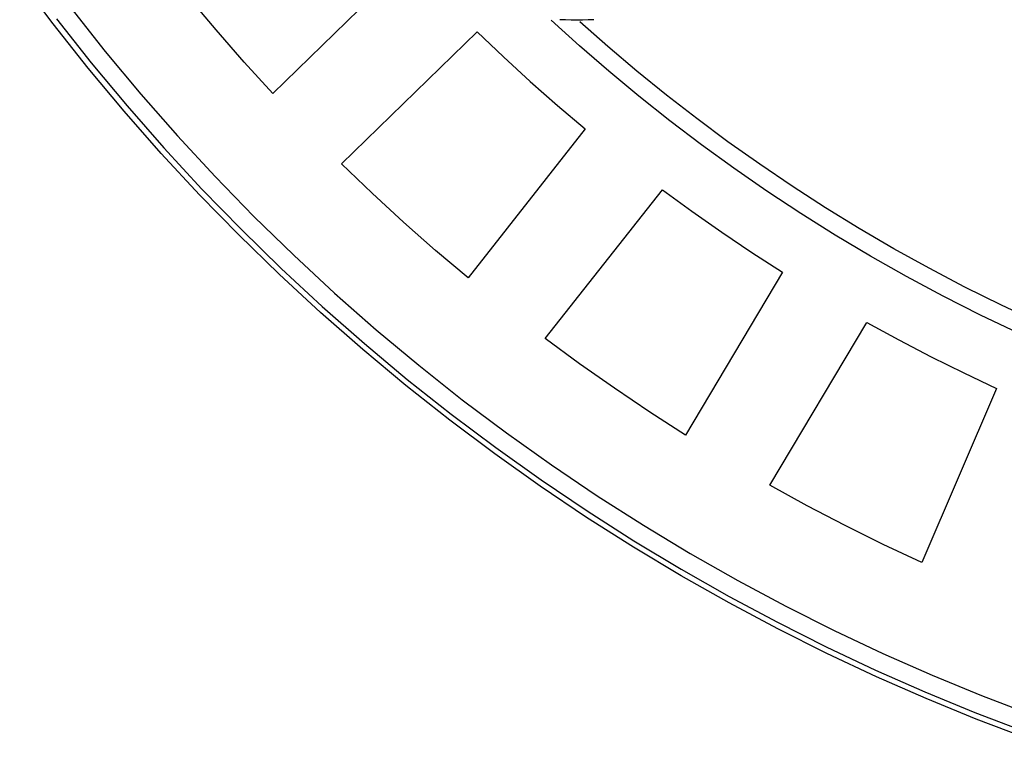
# Model space of a CAD drawing. Header units: millimetres. Extents: x 129 to 629, y 1269 to 1769.
# Tile 49 of 87: x 472 to 499, y 1373 to 1392. Entities that reach past the tile are written whole.
import ezdxf

# ---------------------------------------------------------------- set-up
doc = ezdxf.new("R2010")
doc.units = ezdxf.units.MM
doc.layers.add('ROXX_B.FLEX mini', color=7, linetype='Continuous', true_color=0x000000)

msp = doc.modelspace()

# ---------------------------------------------------------------- linework, layer by layer
at = {"layer": 'ROXX_B.FLEX mini', "color": 18, "lineweight": -3, "true_color": 0x000000}
for points in [[(478.813, 1390.297), (478.022, 1391.166), (477.249, 1392.053), (476.495, 1392.955), (475.759, 1393.872)], [(482.556, 1393.947), (478.813, 1390.297)], [(473.245, 1392.66), (474.192, 1391.46), (475.171, 1390.283), (476.181, 1389.131), (477.221, 1388.005), (478.29, 1386.905), (479.387, 1385.833), (480.512, 1384.791), (481.662, 1383.778), (482.836, 1382.797), (484.034, 1381.847), (485.254, 1380.93), (486.495, 1380.047), (487.754, 1379.197), (489.032, 1378.382), (490.327, 1377.602), (491.636, 1376.858), (492.959, 1376.15), (494.294, 1375.478), (495.64, 1374.843), (496.996, 1374.244), (498.359, 1373.682), (499.729, 1373.156)], [(499.375, 1383.684), (498.329, 1384.184), (497.3, 1384.705), (496.289, 1385.247), (495.297, 1385.808), (494.325, 1386.389), (493.371, 1386.987), (492.438, 1387.603), (491.525, 1388.235), (490.632, 1388.883), (489.761, 1389.545), (488.91, 1390.221), (488.081, 1390.911), (487.274, 1391.612), (486.488, 1392.325)], [(487.668, 1392.336), (487.511, 1392.327), (487.354, 1392.322), (487.198, 1392.32), (487.043, 1392.322), (486.886, 1392.327), (486.729, 1392.336)], [(499.928, 1383.98), (498.906, 1384.459), (497.9, 1384.958), (496.911, 1385.477), (495.94, 1386.015), (494.987, 1386.572), (494.052, 1387.146), (493.136, 1387.737), (492.24, 1388.345), (491.363, 1388.967), (490.505, 1389.604), (489.668, 1390.254), (488.851, 1390.917), (488.055, 1391.592), (487.279, 1392.279)], [(480.702, 1388.358), (484.45, 1392.004)], [(484.45, 1392.004), (485.175, 1391.311), (485.914, 1390.633), (486.666, 1389.968), (487.431, 1389.319)], [(487.431, 1389.319), (484.196, 1385.211)], [(484.196, 1385.211), (483.299, 1385.97), (482.417, 1386.748), (481.551, 1387.544), (480.702, 1388.358)], [(486.322, 1383.535), (489.562, 1387.64)], [(489.562, 1387.64), (490.371, 1387.047), (491.193, 1386.471), (492.025, 1385.911), (492.868, 1385.367)], [(492.868, 1385.367), (490.197, 1380.872)], [(492.524, 1379.488), (495.2, 1383.98)], [(495.2, 1383.98), (496.08, 1383.499), (496.969, 1383.034), (497.868, 1382.588), (498.774, 1382.159)], [(490.197, 1380.872), (489.208, 1381.508), (488.232, 1382.164), (487.27, 1382.84), (486.322, 1383.535)], [(498.774, 1382.159), (496.713, 1377.353)], [(496.713, 1377.353), (495.65, 1377.854), (494.596, 1378.377), (493.554, 1378.922), (492.524, 1379.488)]]:
    msp.add_lwpolyline(points, dxfattribs=at)
at = {"layer": 'ROXX_B.FLEX mini', "color": 18, "true_color": 0x000000}
for points in [[(499.601, 1372.503), (498.213, 1373.033), (496.831, 1373.6), (495.458, 1374.204), (494.094, 1374.845), (492.741, 1375.523), (491.4, 1376.238), (490.073, 1376.99), (488.761, 1377.777), (487.466, 1378.6), (486.189, 1379.459), (484.931, 1380.352), (483.695, 1381.279), (482.48, 1382.239), (481.29, 1383.231), (480.124, 1384.255), (478.984, 1385.31), (477.872, 1386.394), (476.788, 1387.506), (475.734, 1388.646), (474.71, 1389.812), (473.717, 1391.002), (472.757, 1392.217), (471.83, 1393.453)], [(499.601, 1372.503), (498.213, 1373.033), (496.831, 1373.6), (495.458, 1374.204), (494.094, 1374.845), (492.741, 1375.523), (491.4, 1376.238), (490.073, 1376.99), (488.761, 1377.777), (487.466, 1378.6), (486.189, 1379.459), (484.931, 1380.352), (483.695, 1381.279), (482.48, 1382.239), (481.29, 1383.231), (480.124, 1384.255), (478.984, 1385.31), (477.872, 1386.394), (476.788, 1387.506), (475.734, 1388.646), (474.71, 1389.812), (473.717, 1391.002), (472.757, 1392.217), (471.83, 1393.453)], [(472.849, 1392.356), (473.804, 1391.146), (474.791, 1389.959), (475.809, 1388.797), (476.858, 1387.661), (477.936, 1386.552), (479.043, 1385.471), (480.177, 1384.42), (481.336, 1383.399), (482.521, 1382.409), (483.729, 1381.452), (484.959, 1380.527), (486.21, 1379.636), (487.48, 1378.779), (488.769, 1377.957), (490.074, 1377.171), (491.395, 1376.421), (492.729, 1375.707), (494.075, 1375.029), (495.433, 1374.388), (496.8, 1373.784), (498.174, 1373.217), (499.556, 1372.688)], [(472.849, 1392.356), (473.804, 1391.146), (474.791, 1389.959), (475.809, 1388.797), (476.858, 1387.661), (477.936, 1386.552), (479.043, 1385.471), (480.177, 1384.42), (481.336, 1383.399), (482.521, 1382.409), (483.729, 1381.452), (484.959, 1380.527), (486.21, 1379.636), (487.48, 1378.779), (488.769, 1377.957), (490.074, 1377.171), (491.395, 1376.421), (492.729, 1375.707), (494.075, 1375.029), (495.433, 1374.388), (496.8, 1373.784), (498.174, 1373.217), (499.556, 1372.688)]]:
    msp.add_lwpolyline(points, dxfattribs=at)

doc.saveas('drawing.dxf')
